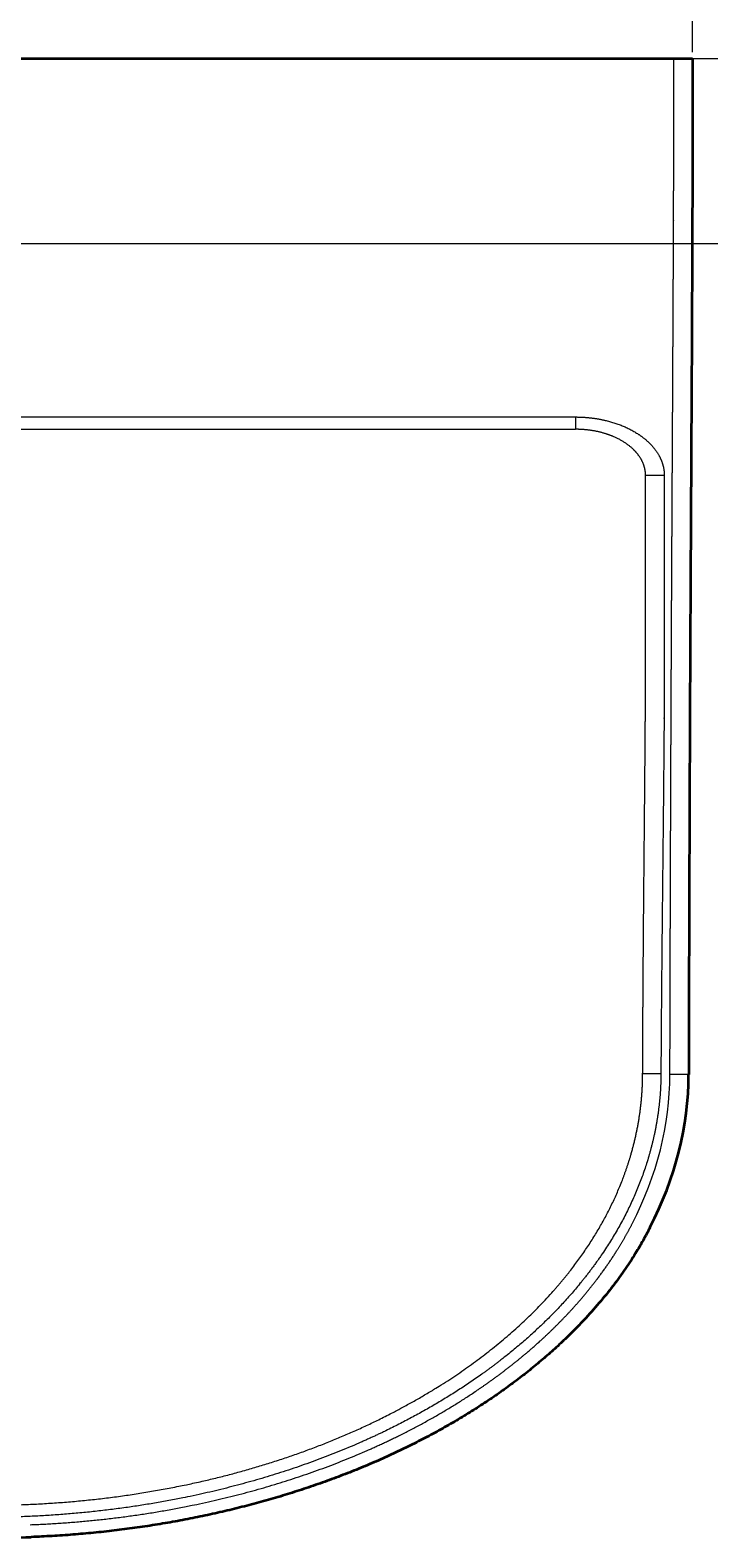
# Model space of a CAD drawing. Extents: x 138 to 1717, y 181 to 1231.
# Tile 3 of 9: x 731 to 952, y 181 to 670. Entities that reach past the tile are written whole.
import ezdxf
from ezdxf.enums import TextEntityAlignment as Align

# ---------------------------------------------------------------- set-up
doc = ezdxf.new("R2010")
doc.units = 0
doc.layers.get('0').update_dxf_attribs({"lineweight": 13})
doc.styles.get("Standard").update_dxf_attribs({"font": 'isocp.shx'})
doc.dimstyles.get("Standard").update_dxf_attribs({"dimtxt": 2.5, "dimasz": 2.5, "dimexe": 1.25, "dimexo": 0.625, "dimtad": 1, "dimcen": 2.5, "dimadec": 0, "dimazin": 0, "dimtfac": 1, "dimtmove": 0, "dimatfit": 0, "dimfxl": 0, "dimarcsym": 0})

# ---------------------------------------------------------------- blocks, each defined once
blk = doc.blocks.new('*D')
at = {"color": 7, "lineweight": 13}
for p, q in [((592.51, 1066.03), (190.67, 1066.03)), ((192.67, 909.53), (192.67, 1066.03)), ((1235.26, 1066.03), (1189.26, 1066.03)), ((1191.26, 926.7), (1191.26, 1066.03)), ((1235.26, 926.7), (1189.26, 926.7)), ((592.51, 909.53), (190.67, 909.53)), ((242.75, 662.57), (242.75, 719.12)), ((946.28, 662.57), (946.28, 719.12)), ((242.75, 717.12), (946.28, 717.12)), ((592.51, 660.57), (152.63, 660.57)), ((154.63, 180.6), (154.63, 660.57)), ((246.83, 660.57), (200.15, 660.57)), ((202.15, 470.57), (202.15, 660.57)), ((942.19, 660.57), (980.72, 660.57)), ((978.72, 600.57), (978.72, 660.57)), ((579.94, 610.26), (649.95, 563.69)), ((699.01, 600.57), (980.72, 600.57)), ((574.98, 458.42), (661.38, 512.18)), ((562.61, 470.57), (200.15, 470.57)), ((592.51, 180.6), (152.63, 180.6))]:
    blk.add_line(p, q, dxfattribs=at)
for points in [[(193.18, 1064.1), (192.67, 1066.03), (192.15, 1064.1)], [(1191.78, 1064.1), (1191.26, 1066.03), (1190.74, 1064.1)], [(1190.74, 928.63), (1191.26, 926.7), (1191.78, 928.63)], [(192.15, 911.46), (192.67, 909.53), (193.18, 911.46)], [(244.68, 717.63), (242.75, 717.12), (244.68, 716.6)], [(944.35, 716.6), (946.28, 717.12), (944.35, 717.63)], [(155.15, 658.64), (154.63, 660.57), (154.11, 658.64)], [(202.67, 658.64), (202.15, 660.57), (201.64, 658.64)], [(979.24, 658.64), (978.72, 660.57), (978.2, 658.64)], [(581.84, 609.62), (579.94, 610.26), (581.26, 608.76)], [(978.2, 602.5), (978.72, 600.57), (979.24, 602.5)], [(607.19, 591.51), (609.08, 590.88), (607.76, 592.38)], [(612.67, 481.26), (614.04, 482.72), (612.13, 482.14)], [(201.64, 472.5), (202.15, 470.57), (202.67, 472.5)], [(576.35, 459.88), (574.98, 458.42), (576.9, 459)], [(154.11, 182.54), (154.63, 180.6), (155.15, 182.54)]]:
    blk.add_lwpolyline(points, dxfattribs=at)
for s, rotation, p, p2 in [('140', 90, (1189.26, 975.35), (1189.26, 1017.38)), ('157', 90, (190.67, 966.76), (190.67, 1008.79)), ('60', 90, (976.72, 617.02), (976.72, 644.11)), ('%%c', 326.3698, (619.12, 586.6), (627.67, 580.91)), ('35', 326.3698, (628.5, 580.36), (651.06, 565.36)), ('190', 90, (200.15, 544.55), (200.15, 586.58)), ('46', 31.8945, (637.32, 499.56), (660.32, 513.88)), ('%%c', 31.8945, (627.76, 493.61), (636.47, 499.04)), ('480', 90, (152.63, 399.57), (152.63, 441.6))]:
    blk.add_text(s, height=14, rotation=rotation, dxfattribs=at).set_placement(p, p2, align=Align.FIT)
blk.add_text('700', height=14, dxfattribs=at).set_placement((573.5, 719.12), (615.53, 719.12), align=Align.FIT)
blk = doc.blocks.new('BLOCK5')
at = {"color": 7, "lineweight": 35}
blk.add_line((-345.68, 0), (345.68, 0), dxfattribs=at)
at = {"color": 7, "lineweight": 35, "ltscale": 0.152108}
blk.add_line((345.68, 0), (351.77, 0), dxfattribs=at)
at = {"color": 7, "lineweight": 13}
for p, q in [((94.77, -116.33), (313.75, -116.33)), ((94.77, -120.32), (313.75, -120.32)), ((336.5, -190), (336.5, -135.35)), ((342.58, -135.35), (342.58, -190))]:
    blk.add_line(p, q, dxfattribs=at)
at = {"color": 7, "lineweight": 13, "ltscale": 0.099619}
blk.add_line((313.75, -116.33), (313.75, -120.32), dxfattribs=at)
at = {"color": 7, "lineweight": 13, "ltscale": 0.151997}
blk.add_line((342.58, -135.35), (336.5, -135.35), dxfattribs=at)
at = {"color": 7, "lineweight": 13, "ltscale": 0.148067}
blk.add_line((341.48, -329.41), (335.55, -329.4), dxfattribs=at)
at = {"color": 7, "lineweight": 13, "ltscale": 0.1521}
blk.add_line((350.49, -329.61), (344.4, -329.61), dxfattribs=at)
at = {"color": 7, "lineweight": 35}
blk.add_arc((123.42, -124.15), 355.83, 269.9883, 272.1966, dxfattribs=at)
at = {"color": 7, "lineweight": 13}
blk.add_ellipse((109.35, -335.05), major_axis=(234.97, 9.74), ratio=0.645584, start_param=5.93222, end_param=6.254893, dxfattribs=at)
at = {"color": 7, "lineweight": 35}
blk.add_ellipse((109.28, -335.05), major_axis=(241.12, 9.74), ratio=0.645807, start_param=5.932904, end_param=6.255566, dxfattribs=at)
at = {"color": 7, "lineweight": 13}
for points, knots in [([(344.4, -329.61), (344.4, -328.9), (344.41, -328.2), (344.41, -327.36), (344.41, -325.97), (344.41, -324.62), (344.42, -323.23), (344.44, -315.29), (344.46, -307.37), (344.48, -300.16), (344.5, -292.25), (344.52, -284.32), (344.53, -283.56), (344.53, -282.21), (344.54, -280.88), (344.54, -279.44), (344.54, -278.33), (344.55, -277.21), (344.55, -275.76), (344.56, -274.5), (344.56, -273.31), (344.56, -272.74), (344.58, -268.44), (344.59, -264.13), (344.6, -260.58), (344.62, -256.28), (344.63, -252), (344.64, -251.43), (344.64, -249.92), (344.65, -248.38), (344.65, -247.61), (344.65, -246.24), (344.66, -244.91), (344.66, -243.92), (344.67, -242.57), (344.67, -241.2), (344.68, -240.39), (344.68, -239.54), (344.68, -238.59), (344.69, -237.42), (344.69, -235.87), (344.7, -234.25), (344.7, -233.34), (344.71, -232.09), (344.71, -231.47), (344.71, -231.02), (344.72, -228.81), (344.73, -226.59), (344.74, -225.19), (344.75, -222.36), (344.76, -219.54), (344.77, -218.14), (344.78, -215.31), (344.79, -212.47), (344.8, -211.03), (344.81, -208.87), (344.82, -206.69), (344.82, -205.97), (344.84, -201.62), (344.86, -197.26), (344.88, -193.63), (344.9, -189.27), (344.92, -184.92), (344.92, -184.29), (344.93, -182.37), (344.94, -180.04), (344.94, -180.74), (344.95, -178.92), (344.96, -176.83), (344.96, -176.67), (344.97, -175.09), (344.98, -173.5), (344.98, -172.77), (344.99, -171.39), (345, -170), (345, -169.03), (345.01, -167.49), (345.02, -165.48), (345.02, -165.49), (345.03, -163.89), (345.04, -162.3), (345.04, -161.48), (345.05, -159.85), (345.06, -158.08), (345.06, -158.34), (345.07, -155.21), (345.09, -152.08), (345.1, -149.93), (345.11, -147.28), (345.13, -144.64), (345.13, -143.86), (345.14, -142.86), (345.15, -141.21), (345.15, -141.26), (345.15, -140.05), (345.16, -138.81), (345.16, -138.23), (345.17, -137.26), (345.17, -136.31), (345.18, -135.18), (345.18, -134.29), (345.19, -133.25), (345.19, -132.65), (345.21, -129.41), (345.23, -126.17), (345.24, -123.46), (345.26, -120.37), (345.28, -117.28), (345.28, -116.11), (345.29, -115.23), (345.29, -114.22), (345.3, -113.64), (345.3, -112.67), (345.31, -111.66), (345.31, -111.26), (345.31, -110.45), (345.32, -109.68), (345.32, -109.3), (345.32, -108.5), (345.33, -107.71), (345.33, -107.36), (345.33, -106.51), (345.34, -105.28), (345.34, -105.42), (345.34, -104.54), (345.35, -103.57), (345.35, -102.76), (345.36, -101.94), (345.36, -100.91), (345.36, -100.98), (345.37, -99.26), (345.38, -97.55), (345.39, -96.37), (345.39, -94.79), (345.4, -93.21), (345.4, -92.86), (345.41, -91.27), (345.42, -89.71), (345.42, -88.63), (345.43, -87.06), (345.44, -85.47), (345.44, -85.08), (345.46, -80.35), (345.49, -75.61), (345.51, -71.21), (345.53, -66.53), (345.54, -61.86), (345.55, -61.21), (345.55, -60.5), (345.55, -59.79), (345.56, -59.13), (345.56, -58.44), (345.56, -57.76), (345.56, -56.93), (345.57, -56.34), (345.57, -55.73), (345.57, -54.93), (345.57, -54.18), (345.58, -52.94), (345.58, -53.31), (345.62, -42.29), (345.65, -31.28), (345.67, -20.84), (345.68, -10.42), (345.68, 0)], [0, 0, 0, 0, 0, 0, 5.030265, 5.030265, 5.030265, 10.218257, 10.218257, 10.218257, 61.839551, 61.839551, 61.839551, 66.884165, 66.884165, 66.884165, 70.756153, 70.756153, 70.756153, 74.698448, 74.698448, 74.698448, 80.187036, 80.187036, 80.187036, 105.425133, 105.425133, 105.425133, 110.747311, 110.747311, 110.747311, 115.751462, 115.751462, 115.751462, 120.286298, 120.286298, 120.286298, 125.429096, 125.429096, 125.429096, 129.735151, 129.735151, 129.735151, 134.646396, 134.646396, 134.646396, 140.388659, 140.388659, 140.388659, 150.487521, 150.487521, 150.487521, 160.586384, 160.586384, 160.586384, 170.950686, 170.950686, 170.950686, 176.132838, 176.132838, 176.132838, 202.043485, 202.043485, 202.043485, 207.230095, 207.230095, 207.230095, 214.63596, 214.63596, 214.63596, 220.779277, 220.779277, 220.779277, 225.96337, 225.96337, 225.96337, 230.674714, 230.674714, 230.674714, 237.182832, 237.182832, 237.182832, 242.195592, 242.195592, 242.195592, 249.15972, 249.15972, 249.15972, 264.608411, 264.608411, 264.608411, 268.077338, 268.077338, 268.077338, 272.781715, 272.781715, 272.781715, 276.604512, 276.604512, 276.604512, 279.47812, 279.47812, 279.47812, 283.340801, 283.340801, 283.340801, 302.650287, 302.650287, 302.650287, 305.406698, 305.406698, 305.406698, 309.269748, 309.269748, 309.269748, 312.105201, 312.105201, 312.105201, 314.918414, 314.918414, 314.918414, 317.823312, 317.823312, 317.823312, 321.566244, 321.566244, 321.566244, 323.885921, 323.885921, 323.885921, 327.714441, 327.714441, 327.714441, 336.157473, 336.157473, 336.157473, 339.058792, 339.058792, 339.058792, 347.597421, 347.597421, 347.597421, 350.408322, 350.408322, 350.408322, 381.387465, 381.387465, 381.387465, 383.864219, 383.864219, 383.864219, 386.695469, 386.695469, 386.695469, 388.747519, 388.747519, 388.747519, 391.011883, 391.011883, 391.011883, 395.267846, 395.267846, 395.267846, 469.945316, 469.945316, 469.945316, 469.945316, 469.945316, 469.945316]), ([(351.76, 0), (351.76, -7.74), (351.76, -15.47), (351.75, -23.36), (351.72, -34.03), (351.69, -44.69), (351.68, -47.6), (351.67, -50.81), (351.65, -54.03), (351.65, -54.43), (351.65, -55.38), (351.65, -56.33), (351.64, -56.96), (351.64, -57.93), (351.64, -58.91), (351.63, -59.19), (351.63, -59.85), (351.63, -60.51), (351.63, -60.83), (351.62, -61.81), (351.62, -62.78), (351.62, -63.43), (351.59, -69.3), (351.57, -75.19), (351.54, -80.51), (351.51, -87.07), (351.47, -93.61), (351.47, -94.79), (351.45, -96.76), (351.44, -98.74), (351.44, -99.39), (351.44, -100.36), (351.43, -101.34), (351.43, -101.66), (351.42, -102.28), (351.42, -102.89), (351.42, -103.36), (351.41, -104.82), (351.4, -106.27), (351.4, -107.33), (351.39, -108.87), (351.38, -110.44), (351.38, -110.84), (351.37, -111.64), (351.37, -112.43), (351.37, -112.94), (351.34, -116.57), (351.32, -120.22), (351.3, -123.49), (351.29, -126.75), (351.27, -130.01)], [0, 0, 0, 0, 0, 0, 53.51904, 53.51904, 53.51904, 73.647545, 73.647545, 73.647545, 75.745707, 75.745707, 75.745707, 80.215919, 80.215919, 80.215919, 82.52446, 82.52446, 82.52446, 84.759546, 84.759546, 84.759546, 89.229713, 89.229713, 89.229713, 125.16014, 125.16014, 125.16014, 134.327675, 134.327675, 134.327675, 138.809622, 138.809622, 138.809622, 141.050595, 141.050595, 141.050595, 143.05364, 143.05364, 143.05364, 151.111938, 151.111938, 151.111938, 153.92396, 153.92396, 153.92396, 156.578493, 156.578493, 156.578493, 178.886866, 178.886866, 178.886866, 178.886866, 178.886866, 178.886866]), ([(313.75, -116.33), (316.86, -116.33), (319.97, -116.61), (323.04, -117.16), (328.49, -118.7), (333.41, -121.25), (335.5, -122.62), (338.57, -125.28), (340.78, -128.51), (341.5, -129.87), (342.19, -131.8), (342.5, -133.79), (342.55, -134.31), (342.58, -134.83), (342.58, -135.35)], [0, 0, 0, 0, 0, 0, 21.132198, 21.132198, 21.132198, 38.543258, 38.543258, 38.543258, 49.880504, 49.880504, 49.880504, 53.849213, 53.849213, 53.849213, 53.849213, 53.849213, 53.849213]), ([(336.5, -135.35), (336.5, -134.2), (336.34, -133.05), (336.01, -131.93), (334.95, -129.54), (333.24, -127.42), (332.15, -126.36), (329.09, -123.97), (325.39, -122.25), (323.02, -121.46), (319.72, -120.72), (316.35, -120.4), (315.48, -120.35), (314.61, -120.32), (313.75, -120.32)], [0, 0, 0, 0, 0, 0, 8.514025, 8.514025, 8.514025, 18.754171, 18.754171, 18.754171, 34.316572, 34.316572, 34.316572, 39.64949, 39.64949, 39.64949, 39.64949, 39.64949, 39.64949]), ([(335.55, -329.4), (335.56, -326.62), (335.58, -323.83), (335.59, -321.03), (335.61, -317.65), (335.62, -314.27), (335.63, -313.18), (335.64, -310.5), (335.66, -307.81), (335.67, -305.73), (335.77, -289.68), (335.9, -273.63), (336.03, -259.92), (336.21, -241.8), (336.36, -223.67), (336.39, -219.5), (336.42, -214.61), (336.45, -209.72), (336.45, -209.11), (336.47, -204.9), (336.49, -200.67), (336.5, -197.01), (336.5, -193.5), (336.5, -190)], [0, 0, 0, 0, 0, 0, 16.318527, 16.318527, 16.318527, 19.82082, 19.82082, 19.82082, 32.058978, 32.058978, 32.058978, 113.927469, 113.927469, 113.927469, 138.386782, 138.386782, 138.386782, 142.590681, 142.590681, 142.590681, 163.105406, 163.105406, 163.105406, 163.105406, 163.105406, 163.105406]), ([(342.58, -190), (342.58, -191.36), (342.58, -192.72), (342.58, -194.08), (342.58, -195.62), (342.57, -197.15), (342.57, -197.32), (342.57, -197.67), (342.57, -198.01), (342.57, -198.18), (342.57, -198.69), (342.57, -199.19), (342.57, -199.52), (342.56, -200.52), (342.56, -201.5), (342.56, -202.14), (342.56, -203.21), (342.55, -204.31), (342.55, -204.68), (342.54, -205.72), (342.54, -206.76), (342.54, -207.37), (342.53, -208.19), (342.53, -209.01), (342.53, -209.21), (342.53, -209.67), (342.52, -210.14), (342.52, -210.2), (342.52, -210.65), (342.52, -211.11), (342.52, -211.32), (342.51, -211.75), (342.51, -212.18), (342.51, -212.39), (342.51, -212.82), (342.5, -213.24), (342.5, -213.43), (342.5, -213.85), (342.5, -214.26), (342.5, -214.47), (342.37, -234.14), (342.15, -253.81), (341.92, -273.28), (341.71, -294.29), (341.56, -315.31), (341.55, -317.7), (341.52, -320.96), (341.5, -324.23), (341.49, -325.99), (341.48, -327.7), (341.48, -329.41)], [0, 0, 0, 0, 0, 0, 9.614435, 9.614435, 9.614435, 10.816383, 10.816383, 10.816383, 12.018331, 12.018331, 12.018331, 14.422222, 14.422222, 14.422222, 19.261033, 19.261033, 19.261033, 22.248894, 22.248894, 22.248894, 26.603382, 26.603382, 26.603382, 28.054961, 28.054961, 28.054961, 29.745656, 29.745656, 29.745656, 31.197246, 31.197246, 31.197246, 32.648901, 32.648901, 32.648901, 34.118641, 34.118641, 34.118641, 35.570171, 35.570171, 35.570171, 173.262224, 173.262224, 173.262224, 184.223963, 184.223963, 184.223963, 196.315231, 196.315231, 196.315231, 196.315231, 196.315231, 196.315231]), ([(122.86, -469.42), (123.2, -469.42), (123.54, -469.42), (123.87, -469.42), (124.55, -469.42), (125.22, -469.41), (125.57, -469.41), (145.57, -469.19), (165.55, -467.43), (184.97, -464.22), (219.35, -455.64), (251.37, -441.76), (265.04, -434.46), (285.94, -420.66), (303.58, -403.81), (309.85, -396.82), (320.78, -382.24), (328.62, -366.2), (331.62, -358.03), (334.25, -347.33), (335.31, -336.47), (335.47, -334.12), (335.55, -331.76), (335.55, -329.4)], [0, 0, 0, 0, 0, 0, 1.911367, 1.911367, 1.911367, 3.811511, 3.811511, 3.811511, 114.827794, 114.827794, 114.827794, 204.472235, 204.472235, 204.472235, 261.186308, 261.186308, 261.186308, 315.760482, 315.760482, 315.760482, 330.84064, 330.84064, 330.84064, 330.84064, 330.84064, 330.84064]), ([(341.48, -329.41), (341.42, -338.71), (340.25, -348), (337.93, -357.14), (331.01, -375.4), (320.16, -392.1), (313.67, -400.19), (300.92, -413.5), (286.24, -425.1), (279.58, -429.79), (264.29, -439.45), (247.91, -447.58), (238.69, -451.58), (212.41, -461.5), (184.78, -468.13), (166.74, -471.08), (147.63, -472.87), (128.48, -473.29), (127.58, -473.31), (126.54, -473.32), (125.5, -473.33), (125.36, -473.34), (125.14, -473.34), (124.92, -473.34), (124.85, -473.34), (124.69, -473.34), (124.55, -473.34), (124.51, -473.34), (124.39, -473.34), (124.28, -473.34), (124.24, -473.34), (124.17, -473.35), (124.09, -473.35), (124.06, -473.35), (123.94, -473.35), (123.81, -473.35), (123.78, -473.35), (123.55, -473.35), (123.32, -473.35), (123.18, -473.35), (123.03, -473.35), (122.89, -473.35)], [0, 0, 0, 0, 0, 0, 70.887522, 70.887522, 70.887522, 146.288005, 146.288005, 146.288005, 203.872716, 203.872716, 203.872716, 273.426601, 273.426601, 273.426601, 397.475311, 397.475311, 397.475311, 403.567607, 403.567607, 403.567607, 404.554669, 404.554669, 404.554669, 405.048211, 405.048211, 405.048211, 405.597033, 405.597033, 405.597033, 405.843837, 405.843837, 405.843837, 406.095293, 406.095293, 406.095293, 406.653956, 406.653956, 406.653956, 407.641014, 407.641014, 407.641014, 407.641014, 407.641014, 407.641014]), ([(136.7, -475.73), (154.08, -475.06), (171.4, -473.27), (188.55, -470.33), (216.75, -463.46), (243.55, -453.16), (254.09, -448.43), (267.33, -441.5), (279.78, -433.53), (282.66, -431.6), (289.72, -426.63), (296.44, -421.32), (300.34, -418), (306.31, -412.5), (311.87, -406.69), (313.86, -404.5), (316.91, -400.97), (319.79, -397.34), (320.83, -395.99), (324, -391.73), (326.93, -387.33), (328.8, -384.29), (330.54, -381.2), (332.16, -378.06)], [0, 0, 0, 0, 0, 0, 119.106434, 119.106434, 119.106434, 199.584187, 199.584187, 199.584187, 224.224293, 224.224293, 224.224293, 261.326838, 261.326838, 261.326838, 283.142573, 283.142573, 283.142573, 295.778057, 295.778057, 295.778057, 322.773997, 322.773997, 322.773997, 322.773997, 322.773997, 322.773997])]:
    blk.add_open_spline(points, degree=5, knots=knots, dxfattribs=at)
at = {"color": 7, "lineweight": 35}
for points, knots in [([(351.77, 0), (351.77, -4.52), (351.76, -13.58), (351.74, -27.18), (351.7, -40.77), (351.66, -54.36), (351.6, -68), (351.54, -81.69), (351.48, -95.33), (351.41, -108.29), (351.34, -120.64), (351.28, -132.41), (351.21, -144.15), (351.15, -155.84), (351.09, -167.59), (351.03, -179.43), (350.97, -191.31), (350.91, -204.56), (350.85, -218.4), (350.79, -232.91), (350.74, -246.79), (350.69, -260.8), (350.64, -274.79), (350.6, -288.64), (350.56, -302.33), (350.52, -315.97), (350.5, -325.06), (350.49, -329.61)], [0, 0, 0, 0, 13.561427, 27.17871, 40.786058, 54.354835, 67.930341, 81.724581, 95.402988, 108.875958, 120.601758, 132.457067, 144.177673, 155.82365, 167.523088, 179.432219, 191.330996, 203.185083, 219.183704, 232.830071, 246.736101, 260.806895, 274.858919, 288.697755, 302.356848, 315.95675, 329.616124, 329.616124, 329.616124, 329.616124]), ([(337.92, -379.34), (337.21, -380.73), (335.7, -383.52), (332.93, -388.21), (329.5, -393.41), (325.34, -399.06), (320.78, -404.64), (316.38, -409.51), (312.23, -413.73), (308.47, -417.33), (304.54, -420.86), (300.45, -424.32), (296.19, -427.71), (291.76, -431.02), (287.18, -434.26), (282.44, -437.41), (277.56, -440.46), (272.54, -443.42), (267.39, -446.28), (262.11, -449.04), (256.69, -451.7), (251.15, -454.26), (245.48, -456.71), (239.7, -459.05), (233.82, -461.27), (227.84, -463.38), (221.77, -465.37), (215.61, -467.23), (209.38, -468.97), (203.08, -470.59), (196.71, -472.09), (190.27, -473.45), (183.77, -474.69), (177.22, -475.81), (170.62, -476.79), (163.98, -477.64), (157.29, -478.37), (150.57, -478.96), (143.82, -479.42), (139.31, -479.64), (137.05, -479.72)], [0, 0, 0, 0, 4.701756, 9.496255, 16.344573, 23.37565, 30.548889, 37.92996, 43.076337, 48.29036, 53.56873, 58.919947, 64.35635, 69.88408, 75.500903, 81.196906, 86.955663, 92.77512, 98.661887, 104.620634, 110.653469, 116.759768, 122.936039, 129.175719, 135.469035, 141.809631, 148.195384, 154.624239, 161.094214, 167.603308, 174.149488, 180.730687, 187.344782, 193.989623, 200.662986, 207.362584, 214.08605, 220.830938, 227.594705, 234.379104, 234.379104, 234.379104, 234.379104])]:
    blk.add_open_spline(points, degree=3, knots=knots, dxfattribs=at)

msp = doc.modelspace()

# ---------------------------------------------------------------- block references
at = {"lineweight": 0}
msp.add_blockref('BLOCK5', (594.512, 660.568), dxfattribs=at)

# ---------------------------------------------------------------- dimensions: what is measured, and where the dimension line sits
at = {"color": 0, "lineweight": 0}
for base, p1, p2, angle, text, middle, dimtype in [((946.278, 717.116), (242.747, 660.568), (946.278, 660.568), 360, '700', (594.512, 717.116), 161), ((1191.259, 1066.028), (1237.256, 926.698), (1237.256, 1066.028), 89.99952, '140', (1191.259, 996.363), 160)]:
    dim = msp.add_linear_dim(base=base, p1=p1, p2=p2, angle=angle, text=text, dimstyle='Standard', dxfattribs=at)
    dim.commit()
    dim.dimension.update_dxf_attribs({"geometry": '*D', "text_midpoint": middle, "dimtype": dimtype})
for base, p1, p2, angle, middle in [((154.632, 660.5677), (594.5123, 180.6032), (594.5123, 660.5677), 89.99952, (154.632, 420.5854)), ((202.155, 660.568), (564.612, 470.568), (248.831, 660.568), 89.99952, (202.155, 565.568)), ((978.719, 600.568), (940.194, 660.568), (697.012, 600.568), 269.99857, (978.719, 630.568)), ((192.667, 909.528), (594.512, 1066.028), (594.512, 909.528), 269.99857, (192.667, 987.778))]:
    dim = msp.add_linear_dim(base=base, p1=p1, p2=p2, angle=angle, dimstyle='Standard', dxfattribs=at)
    dim.commit()
    dim.dimension.update_dxf_attribs({"geometry": '*D', "text_midpoint": middle, "dimtype": 160})
for p1, p2, middle in [((574.985, 458.415), (614.04, 482.72), (645.095, 502.046)), ((579.941, 610.26), (609.083, 590.876), (633.983, 574.313))]:
    dim = msp.add_diameter_dim_2p(p1=p1, p2=p2, dimstyle='Standard', dxfattribs=at)
    dim.commit()
    dim.dimension.update_dxf_attribs({"geometry": '*D', "text_midpoint": middle, "dimtype": 163})

doc.saveas('drawing.dxf')
